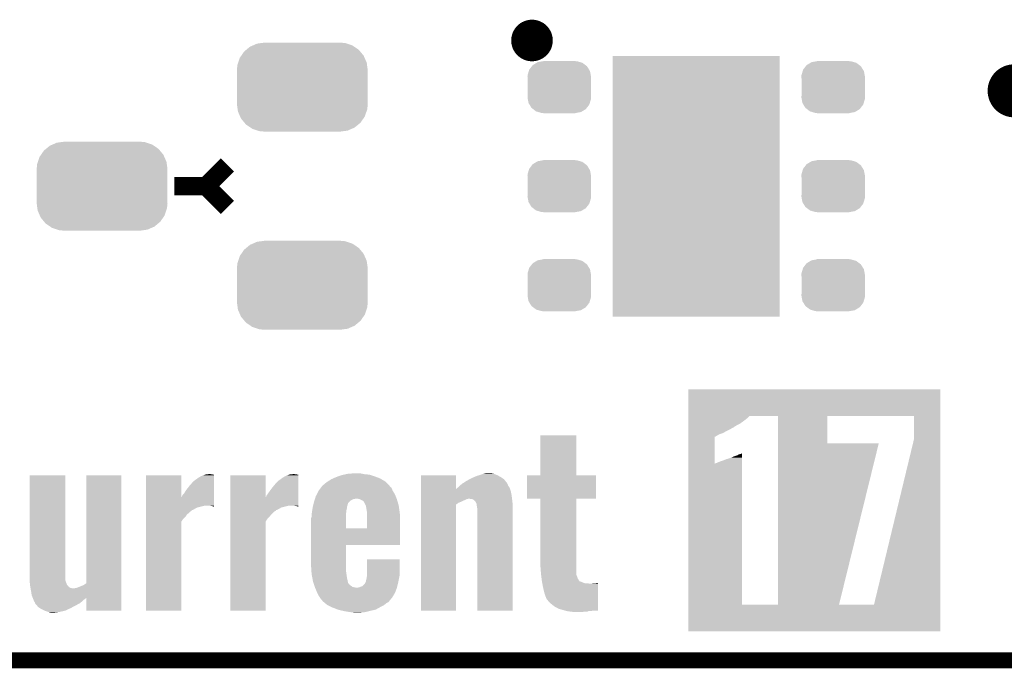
# Model space of a CAD drawing. Extents: x -1.3 to 24.2, y -3.9 to 53.4.
# Tile 4 of 44: x 4.9 to 14.4, y -3.9 to 2.3. Entities that reach past the tile are written whole.
import ezdxf

# ---------------------------------------------------------------- set-up
doc = ezdxf.new("R2010")
doc.units = 0
doc.layers.get('0').update_dxf_attribs({"linetype": 'CONTINUOUS'})
for name, color, linetype in [('CURRENT_17_CLICK_V100_GKO', 5, 'CONTINUOUS'), ('CURRENT_17_CLICK_V100_GTO', 14, 'CONTINUOUS'), ('CURRENT_17_CLICK_V100_GTS', 12, 'CONTINUOUS')]:
    doc.layers.add(name, color=color, linetype=linetype)

# ---------------------------------------------------------------- blocks, each defined once
blk = doc.blocks.new('CUSTOM_72')
for points in [[(-0.537468, 0.357976), (-0.50137, 0.387716), (0.540962, 0.357976), (0.497426, 0.387716)], [(-0.50137, 0.387716), (-0.475056, 0.399202), (0.497426, 0.387716), (0.48061, 0.399202)], [(-0.475056, 0.399202), (-0.434384, 0.416954), (0.48061, 0.399202), (0.427352, 0.416954)], [(-0.434384, 0.416954), (-0.39463, 0.422314), (0.427352, 0.416954), (0.41127, 0.422314)], [(-0.39463, 0.422314), (-0.36195, 0.42672), (0.41127, 0.422314), (0.36195, 0.42672)], [(-0.599296, 0.281086), (-0.585008, 0.30179), (0.596864, 0.281086), (0.587708, 0.30179)], [(-0.585008, 0.30179), (-0.55778, 0.34124), (0.587708, 0.30179), (0.554888, 0.34124)], [(-0.55778, 0.34124), (-0.537468, 0.357976), (0.554888, 0.34124), (0.540962, 0.357976)], [(-0.62738, 0.16256), (-0.622738, 0.21186), (0.62738, 0.16256), (0.620494, 0.21186)], [(-0.622738, 0.21186), (-0.614922, 0.234946), (0.620494, 0.21186), (0.617268, 0.234946)], [(-0.614922, 0.234946), (-0.599296, 0.281086), (0.617268, 0.234946), (0.596864, 0.281086)], [(-0.62611, 0.136688), (-0.62738, 0.16256), (0.62611, 0.136688), (0.62738, 0.16256)], [(-0.62611, -0.136688), (-0.62611, 0.136688), (0.62611, -0.136688), (0.62611, 0.136688)], [(-0.62738, -0.16256), (-0.62611, -0.136688), (0.62738, -0.16256), (0.62611, -0.136688)], [(-0.620492, -0.21186), (-0.62738, -0.16256), (0.622738, -0.21186), (0.62738, -0.16256)], [(-0.617268, -0.234946), (-0.620492, -0.21186), (0.61492, -0.234946), (0.622738, -0.21186)], [(-0.596862, -0.281086), (-0.617268, -0.234946), (0.599296, -0.281086), (0.61492, -0.234946)], [(-0.587708, -0.30179), (-0.596862, -0.281086), (0.585006, -0.30179), (0.599296, -0.281086)], [(-0.554886, -0.34124), (-0.587708, -0.30179), (0.55778, -0.34124), (0.585006, -0.30179)], [(-0.540962, -0.357976), (-0.554886, -0.34124), (0.537466, -0.357976), (0.55778, -0.34124)], [(-0.497424, -0.387716), (-0.540962, -0.357976), (0.50137, -0.387716), (0.537466, -0.357976)], [(-0.48061, -0.399202), (-0.497424, -0.387716), (0.475054, -0.399202), (0.50137, -0.387716)], [(-0.42735, -0.416954), (-0.48061, -0.399202), (0.434384, -0.416954), (0.475054, -0.399202)], [(-0.41127, -0.422314), (-0.42735, -0.416954), (0.394628, -0.422314), (0.434384, -0.416954)], [(-0.36195, -0.42672), (-0.41127, -0.422314), (0.36195, -0.42672), (0.394628, -0.422314)]]:
    blk.add_solid(points)
blk = doc.blocks.new('CUSTOM_73')
for points in [[(-0.288346, 0.167262), (-0.263218, 0.199814), (0.28593, 0.167262), (0.26581, 0.199814)], [(-0.263218, 0.199814), (-0.254768, 0.210758), (0.26581, 0.199814), (0.251368, 0.210758)], [(-0.254768, 0.210758), (-0.218054, 0.233), (0.251368, 0.210758), (0.222016, 0.233)], [(-0.218054, 0.233), (-0.20777, 0.23923), (0.222016, 0.233), (0.200324, 0.23923)], [(-0.20777, 0.23923), (-0.157486, 0.248168), (0.200324, 0.23923), (0.169202, 0.248168)], [(-0.157486, 0.248168), (-0.15367, 0.248846), (0.169202, 0.248168), (0.15367, 0.248846)], [(-0.15367, 0.248846), (-0.15367, 0.25019), (0.15367, 0.248846), (0.15367, 0.25019)], [(-0.3048, 0.09906), (-0.303986, 0.114586), (0.3048, 0.09906), (0.301898, 0.114586)], [(-0.30353, 0.079592), (-0.3048, 0.09906), (0.30353, 0.079592), (0.3048, 0.09906)], [(-0.303986, 0.114586), (-0.29256, 0.153072), (0.301898, 0.114586), (0.2947, 0.153072)], [(-0.29256, 0.153072), (-0.288346, 0.167262), (0.2947, 0.153072), (0.28593, 0.167262)], [(-0.30353, -0.079592), (-0.30353, 0.079592), (0.30353, -0.079592), (0.30353, 0.079592)], [(-0.3048, -0.09906), (-0.30353, -0.079592), (0.3048, -0.09906), (0.30353, -0.079592)], [(-0.301896, -0.114586), (-0.3048, -0.09906), (0.303986, -0.114586), (0.3048, -0.09906)], [(-0.2947, -0.153072), (-0.301896, -0.114586), (0.292558, -0.153072), (0.303986, -0.114586)], [(-0.285928, -0.167262), (-0.2947, -0.153072), (0.288346, -0.167262), (0.292558, -0.153072)], [(-0.26581, -0.199814), (-0.285928, -0.167262), (0.263216, -0.199814), (0.288346, -0.167262)], [(-0.251366, -0.210758), (-0.26581, -0.199814), (0.254768, -0.210758), (0.263216, -0.199814)], [(-0.222016, -0.233), (-0.251366, -0.210758), (0.218052, -0.233), (0.254768, -0.210758)], [(-0.200322, -0.23923), (-0.222016, -0.233), (0.20777, -0.23923), (0.218052, -0.233)], [(-0.169202, -0.248168), (-0.200322, -0.23923), (0.157484, -0.248168), (0.20777, -0.23923)], [(-0.15367, -0.248846), (-0.169202, -0.248168), (0.15367, -0.248846), (0.157484, -0.248168)], [(-0.15367, -0.25019), (-0.15367, -0.248846), (0.15367, -0.25019), (0.15367, -0.248846)]]:
    blk.add_solid(points)
blk = doc.blocks.new('RECTANGLE_59')
blk.add_solid([(0.8001, 1.24968), (0.8001, -1.24968), (-0.8001, 1.24968), (-0.8001, -1.24968)])

msp = doc.modelspace()

# ---------------------------------------------------------------- linework, layer by layer
at = {"layer": 'CURRENT_17_CLICK_V100_GKO', "const_width": 0.1524}
msp.add_lwpolyline([(-1.27, -3.81), (21.59, -3.81)], dxfattribs=at)
at = {"layer": 'CURRENT_17_CLICK_V100_GTO'}
for points, const_width in [([(9.75614, 2.1336, 1), (9.95426, 2.1336, 1)], 0.20066), ([(14.351, 1.651, 1), (14.605, 1.651, 1)], 0.254)]:
    msp.add_lwpolyline(points, format="xyb", close=True, dxfattribs=dict(at, const_width=const_width))
at = {"layer": 'CURRENT_17_CLICK_V100_GTO', "const_width": 0.1778}
for points in [[(6.731, 0.7366), (6.9342, 0.9398)], [(6.4262, 0.7366), (6.731, 0.7366)], [(6.731, 0.7366), (6.9342, 0.5334)]]:
    msp.add_lwpolyline(points, dxfattribs=at)
at = {"layer": 'CURRENT_17_CLICK_V100_GTO'}
for points in [[(11.353818, -1.46558), (11.35382, -1.211602), (13.771876, -1.46558), (13.77188, -1.211602)], [(11.35382, -1.211602), (11.353822, -1.21158), (13.77188, -1.211602), (11.353822, -1.21158)], [(11.353818, -1.48336), (11.353818, -1.46558), (11.9253, -1.48336), (11.943086, -1.46558)], [(11.353818, -1.50368), (11.353818, -1.48336), (11.8999, -1.50368), (11.9253, -1.48336)], [(11.353818, -1.539238), (11.353818, -1.50368), (11.85164, -1.539238), (11.8999, -1.50368)], [(12.21484, -1.465582), (11.943086, -1.46558), (12.68732, -1.465582), (12.687322, -1.46558)], [(12.214838, -1.729718), (12.21484, -1.465582), (12.6873, -1.729718), (12.68732, -1.465582)], [(13.51786, -1.465582), (12.687322, -1.46558), (13.771876, -1.465582), (13.771876, -1.46558)], [(13.51788, -1.689102), (13.51786, -1.465582), (13.771874, -1.689102), (13.771876, -1.465582)], [(11.353818, -1.55194), (11.353818, -1.539238), (11.82624, -1.55194), (11.85164, -1.539238)], [(11.353818, -1.5621), (11.353818, -1.55194), (11.80846, -1.5621), (11.82624, -1.55194)], [(11.353818, -1.569718), (11.353818, -1.5621), (11.795762, -1.569718), (11.80846, -1.5621)], [(11.353818, -1.574798), (11.353818, -1.569718), (11.79068, -1.574798), (11.795762, -1.569718)], [(11.353818, -1.59512), (11.353818, -1.574798), (11.75258, -1.59512), (11.79068, -1.574798)], [(11.353818, -1.6129), (11.353818, -1.59512), (11.71702, -1.6129), (11.75258, -1.59512)], [(9.93648, -2.037058), (9.9365, -1.651022), (10.279402, -2.037058), (10.27938, -1.651022)], [(9.9365, -1.651022), (9.936502, -1.651), (10.27938, -1.651022), (9.936502, -1.651)], [(11.353814, -1.922752), (11.353816, -1.66624), (11.6078, -1.922752), (11.607822, -1.66624)], [(11.353816, -1.64084), (11.353818, -1.63068), (11.656062, -1.64084), (11.686542, -1.63068)], [(11.353816, -1.651), (11.353816, -1.64084), (11.63574, -1.651), (11.656062, -1.64084)], [(11.353816, -1.666238), (11.353816, -1.651), (11.610344, -1.666238), (11.63574, -1.651)], [(11.353816, -1.66624), (11.353816, -1.666238), (11.607822, -1.66624), (11.610344, -1.666238)], [(11.353818, -1.63068), (11.353818, -1.6129), (11.686542, -1.63068), (11.71702, -1.6129)], [(13.134322, -3.2766), (13.51788, -1.689102), (13.77186, -3.2766), (13.771874, -1.689102)], [(12.214838, -1.72974), (12.214838, -1.729718), (13.180032, -1.72974), (12.6873, -1.729718)], [(12.214838, -3.276574), (12.214838, -1.72974), (12.799066, -3.276574), (13.180032, -1.72974)], [(11.69162, -1.892302), (11.7094, -1.88468), (11.869386, -1.892302), (11.869386, -1.88468)], [(11.7094, -1.88468), (11.719556, -1.879602), (11.869386, -1.88468), (11.869386, -1.879602)], [(11.719556, -1.879602), (11.724636, -1.8796), (11.869386, -1.879602), (11.869386, -1.8796)], [(11.724636, -1.8796), (11.765278, -1.866902), (11.869386, -1.8796), (11.869386, -1.866902)], [(11.765278, -1.866902), (11.7983, -1.85166), (11.869386, -1.866902), (11.869386, -1.85166)], [(11.7983, -1.85166), (11.823698, -1.844042), (11.869386, -1.85166), (11.869386, -1.844042)], [(11.823698, -1.844042), (11.841478, -1.83388), (11.869386, -1.844042), (11.869386, -1.83388)], [(11.841478, -1.83388), (11.854178, -1.83134), (11.869386, -1.83388), (11.869386, -1.83134)], [(11.854178, -1.83134), (11.8618, -1.8288), (11.869386, -1.83134), (11.869386, -1.8288)], [(11.8618, -1.8288), (11.869384, -1.823744), (11.869386, -1.8288), (11.869384, -1.823744)], [(11.353802, -3.276578), (11.353814, -1.922752), (11.86942, -3.276578), (11.869388, -1.922752)], [(11.6078, -1.922752), (11.617958, -1.92024), (11.869388, -1.922752), (11.869388, -1.92024)], [(11.617958, -1.92024), (11.63574, -1.91262), (11.869388, -1.92024), (11.869388, -1.91262)], [(11.63574, -1.91262), (11.673838, -1.89738), (11.869388, -1.91262), (11.869386, -1.89738)], [(11.673838, -1.89738), (11.69162, -1.892302), (11.869386, -1.89738), (11.869386, -1.892302)], [(5.03936, -3.032762), (5.03938, -2.037102), (5.37972, -3.032762), (5.37972, -2.037102)], [(5.03938, -2.037102), (5.039382, -2.03708), (5.37972, -2.037102), (5.039382, -2.03708)], [(5.58038, -3.07085), (5.5804, -2.037102), (5.918182, -3.07085), (5.9182, -2.037102)], [(5.5804, -2.037102), (5.580402, -2.03708), (5.9182, -2.037102), (5.580402, -2.03708)], [(6.154438, -2.245324), (6.15444, -2.037102), (6.492278, -2.245324), (6.49224, -2.037102)], [(6.15444, -2.037102), (6.154442, -2.03708), (6.49224, -2.037102), (6.154442, -2.03708)], [(6.609082, -2.092958), (6.6548, -2.05994), (6.807194, -2.092958), (6.807196, -2.05994)], [(6.6548, -2.05994), (6.680198, -2.0447), (6.807196, -2.05994), (6.807198, -2.0447)], [(6.680198, -2.0447), (6.705598, -2.03454), (6.807198, -2.0447), (6.807198, -2.03454)], [(6.705598, -2.03454), (6.72078, -2.02948), (6.807198, -2.03454), (6.8072, -2.02948)], [(6.72078, -2.02948), (6.728462, -2.02692), (6.8072, -2.02948), (6.78434, -2.02692)], [(6.728462, -2.02692), (6.756398, -2.02438), (6.78434, -2.02692), (6.771642, -2.02438)], [(6.962158, -2.245324), (6.96216, -2.037102), (7.299998, -2.245324), (7.29996, -2.037102)], [(6.96216, -2.037102), (6.962162, -2.03708), (7.29996, -2.037102), (6.962162, -2.03708)], [(7.416802, -2.092958), (7.46252, -2.05994), (7.614914, -2.092958), (7.614916, -2.05994)], [(7.46252, -2.05994), (7.487922, -2.0447), (7.614916, -2.05994), (7.614918, -2.0447)], [(7.487922, -2.0447), (7.51078, -2.034538), (7.614918, -2.0447), (7.614918, -2.034538)], [(7.51078, -2.034538), (7.527644, -2.02948), (7.614918, -2.034538), (7.61492, -2.02948)], [(7.527644, -2.02948), (7.536182, -2.02692), (7.61492, -2.02948), (7.59206, -2.02692)], [(7.536182, -2.02692), (7.564118, -2.02438), (7.59206, -2.02692), (7.579362, -2.02438)], [(7.899906, -2.092962), (7.932422, -2.07264), (8.445502, -2.092962), (8.410404, -2.07264)], [(7.932422, -2.07264), (7.949566, -2.06502), (8.410404, -2.07264), (8.397242, -2.06502)], [(7.949566, -2.06502), (7.97814, -2.05232), (8.397242, -2.06502), (8.363908, -2.05232)], [(7.97814, -2.05232), (7.999918, -2.044698), (8.363908, -2.05232), (8.3439, -2.044698)], [(7.999918, -2.044698), (8.028942, -2.03454), (8.3439, -2.044698), (8.311732, -2.03454)], [(8.028942, -2.03454), (8.051802, -2.02946), (8.311732, -2.03454), (8.295642, -2.02946)], [(8.051802, -2.02946), (8.074662, -2.02438), (8.295642, -2.02946), (8.244838, -2.02438)], [(8.074662, -2.02438), (8.097522, -2.0193), (8.244838, -2.02438), (8.219442, -2.0193)], [(8.097522, -2.0193), (8.17118, -2.01676), (8.219442, -2.0193), (8.206742, -2.01676)], [(8.790958, -2.169076), (8.79096, -2.037102), (9.126262, -2.169076), (9.12622, -2.037102)], [(8.79096, -2.037102), (8.790962, -2.03708), (9.12622, -2.037102), (8.790962, -2.03708)], [(9.22528, -2.090422), (9.25728, -2.072642), (9.60051, -2.090422), (9.585962, -2.072642)], [(9.25728, -2.072642), (9.271, -2.06502), (9.585962, -2.072642), (9.57453, -2.06502)], [(9.271, -2.06502), (9.300632, -2.05232), (9.57453, -2.06502), (9.55548, -2.05232)], [(9.300632, -2.05232), (9.324338, -2.04216), (9.55548, -2.05232), (9.536854, -2.04216)], [(9.324338, -2.04216), (9.340304, -2.03708), (9.536854, -2.04216), (9.52754, -2.03708)], [(9.340304, -2.03708), (9.372236, -2.02692), (9.52754, -2.03708), (9.504682, -2.02692)], [(9.372236, -2.02692), (9.38022, -2.02438), (9.504682, -2.02692), (9.496214, -2.02438)], [(9.38022, -2.02438), (9.402234, -2.0193), (9.496214, -2.02438), (9.479278, -2.0193)], [(9.402234, -2.0193), (9.413242, -2.01676), (9.479278, -2.0193), (9.45896, -2.01676)], [(9.80694, -2.260578), (9.80696, -2.037102), (10.467318, -2.260578), (10.46734, -2.037102)], [(9.80696, -2.037102), (9.806962, -2.03708), (10.46734, -2.037102), (10.279402, -2.03708)], [(9.806962, -2.03708), (9.93648, -2.037058), (10.279402, -2.03708), (10.279402, -2.037058)], [(6.53796, -2.179322), (6.57098, -2.13614), (6.807188, -2.179322), (6.807192, -2.13614)], [(6.57098, -2.13614), (6.609082, -2.092958), (6.807192, -2.13614), (6.807194, -2.092958)], [(7.34568, -2.17932), (7.3787, -2.13614), (7.614908, -2.17932), (7.614912, -2.13614)], [(7.3787, -2.13614), (7.416802, -2.092958), (7.614912, -2.13614), (7.614914, -2.092958)], [(7.810502, -2.18186), (7.831084, -2.153924), (8.51916, -2.18186), (8.506462, -2.153924)], [(7.831084, -2.153924), (7.840444, -2.141222), (8.506462, -2.153924), (8.491226, -2.141222)], [(7.840444, -2.141222), (7.846056, -2.133606), (8.491226, -2.141222), (8.48868, -2.133606)], [(7.846056, -2.133606), (7.846062, -2.133598), (8.48868, -2.133606), (8.488672, -2.133598)], [(7.846062, -2.133598), (7.85368, -2.12852), (8.488672, -2.133598), (8.483278, -2.12852)], [(7.85368, -2.12852), (7.86892, -2.11582), (8.483278, -2.12852), (8.469786, -2.11582)], [(7.86892, -2.11582), (7.891782, -2.09804), (8.469786, -2.11582), (8.450898, -2.09804)], [(7.891782, -2.09804), (7.899906, -2.092962), (8.450898, -2.09804), (8.445502, -2.092962)], [(8.790958, -2.18948), (8.790958, -2.169076), (9.652, -2.18948), (9.645724, -2.169076)], [(9.126262, -2.169076), (9.128766, -2.164078), (9.645724, -2.169076), (9.644186, -2.164078)], [(9.128766, -2.164078), (9.13384, -2.16154), (9.644186, -2.164078), (9.643406, -2.16154)], [(9.13384, -2.16154), (9.139644, -2.15646), (9.643406, -2.16154), (9.641842, -2.15646)], [(9.139644, -2.15646), (9.15416, -2.14376), (9.641842, -2.15646), (9.633376, -2.14376)], [(9.15416, -2.14376), (9.165334, -2.133602), (9.633376, -2.14376), (9.626602, -2.133602)], [(9.165334, -2.133602), (9.182102, -2.11836), (9.626602, -2.133602), (9.62007, -2.11836)], [(9.182102, -2.11836), (9.186026, -2.11582), (9.62007, -2.11836), (9.61898, -2.11582)], [(9.186026, -2.11582), (9.201722, -2.105664), (9.61898, -2.11582), (9.613902, -2.105664)], [(9.201722, -2.105664), (9.209582, -2.100578), (9.613902, -2.105664), (9.608818, -2.100578)], [(9.209582, -2.100578), (9.22528, -2.090422), (9.608818, -2.100578), (9.60051, -2.090422)], [(6.154436, -2.32664), (6.154438, -2.245324), (6.807178, -2.32664), (6.807184, -2.245324)], [(6.492278, -2.245324), (6.499862, -2.237734), (6.807184, -2.245324), (6.807184, -2.237734)], [(6.499862, -2.237734), (6.502404, -2.227578), (6.807184, -2.237734), (6.807184, -2.227578)], [(6.502404, -2.227578), (6.5151, -2.214878), (6.807184, -2.227578), (6.807186, -2.214878)], [(6.5151, -2.214878), (6.53796, -2.179322), (6.807186, -2.214878), (6.807188, -2.179322)], [(6.962156, -2.32664), (6.962158, -2.245324), (7.614898, -2.32664), (7.614904, -2.245324)], [(7.299998, -2.245324), (7.307582, -2.237734), (7.614904, -2.245324), (7.614904, -2.237734)], [(7.307582, -2.237734), (7.310122, -2.227578), (7.614904, -2.237734), (7.614904, -2.227578)], [(7.310122, -2.227578), (7.32028, -2.21488), (7.614904, -2.227578), (7.614906, -2.21488)], [(7.32028, -2.21488), (7.34568, -2.17932), (7.614906, -2.21488), (7.614908, -2.17932)], [(7.76882, -2.278378), (7.77367, -2.26314), (8.115302, -2.278378), (8.143244, -2.26314)], [(7.77367, -2.26314), (7.774478, -2.2606), (8.143244, -2.26314), (8.163562, -2.2606)], [(7.774478, -2.2606), (7.78256, -2.235198), (8.557826, -2.2606), (8.547948, -2.235198)], [(7.78256, -2.235198), (7.790542, -2.219958), (8.547948, -2.235198), (8.54202, -2.219958)], [(7.790542, -2.219958), (7.810502, -2.18186), (8.54202, -2.219958), (8.51916, -2.18186)], [(8.206734, -2.265678), (8.188958, -2.2606), (8.5598, -2.265678), (8.557826, -2.2606)], [(8.20674, -2.26568), (8.206734, -2.265678), (8.559802, -2.26568), (8.5598, -2.265678)], [(8.23214, -2.278382), (8.20674, -2.26568), (8.563506, -2.278382), (8.559802, -2.26568)], [(8.790958, -2.22504), (8.790958, -2.18948), (9.65962, -2.22504), (9.652, -2.18948)], [(8.790958, -2.2606), (8.790958, -2.22504), (9.664066, -2.2606), (9.65962, -2.22504)], [(8.790958, -2.263142), (8.790958, -2.2606), (9.232898, -2.263142), (9.243058, -2.2606)], [(8.790958, -2.27076), (8.790958, -2.263142), (9.21512, -2.27076), (9.232898, -2.263142)], [(9.281156, -2.26314), (9.253222, -2.2606), (9.664384, -2.26314), (9.664066, -2.2606)], [(9.285604, -2.26568), (9.281156, -2.26314), (9.6647, -2.26568), (9.664384, -2.26314)], [(9.298938, -2.273298), (9.285604, -2.26568), (9.665502, -2.273298), (9.6647, -2.26568)], [(9.936458, -2.2606), (9.80694, -2.260578), (10.467318, -2.2606), (10.467318, -2.260578)], [(9.93646, -2.260622), (9.936458, -2.2606), (10.27938, -2.260622), (10.467318, -2.2606)], [(9.93648, -2.913382), (9.93646, -2.260622), (10.27938, -2.913382), (10.27938, -2.260622)], [(6.154436, -2.32918), (6.154436, -2.32664), (6.7056, -2.32918), (6.718298, -2.32664)], [(6.154436, -2.33426), (6.154436, -2.32918), (6.68782, -2.33426), (6.7056, -2.32918)], [(6.154436, -2.34442), (6.154436, -2.33426), (6.644638, -2.34442), (6.68782, -2.33426)], [(6.154436, -2.36982), (6.154436, -2.34442), (6.598914, -2.36982), (6.644638, -2.34442)], [(6.781798, -2.32918), (6.756402, -2.32664), (6.807178, -2.32918), (6.807178, -2.32664)], [(6.799576, -2.334258), (6.781798, -2.32918), (6.807178, -2.334258), (6.807178, -2.32918)], [(6.802114, -2.336794), (6.799576, -2.334258), (6.807178, -2.336794), (6.807178, -2.334258)], [(6.807178, -2.3368), (6.802114, -2.336794), (6.807178, -2.3368), (6.807178, -2.336794)], [(6.962156, -2.32918), (6.962156, -2.32664), (7.510778, -2.32918), (7.526018, -2.32664)], [(6.962156, -2.33426), (6.962156, -2.32918), (7.493, -2.33426), (7.510778, -2.32918)], [(6.962156, -2.34442), (6.962156, -2.33426), (7.452358, -2.34442), (7.493, -2.33426)], [(6.962156, -2.36982), (6.962156, -2.34442), (7.406634, -2.36982), (7.452358, -2.34442)], [(7.589518, -2.32918), (7.564122, -2.32664), (7.614898, -2.32918), (7.614898, -2.32664)], [(7.607296, -2.334258), (7.589518, -2.32918), (7.614898, -2.334258), (7.614898, -2.32918)], [(7.609834, -2.336794), (7.607296, -2.334258), (7.614898, -2.336794), (7.614898, -2.334258)], [(7.614898, -2.3368), (7.609834, -2.336794), (7.614898, -2.3368), (7.614898, -2.336794)], [(7.746866, -2.37744), (7.750474, -2.35458), (8.07466, -2.37744), (8.07974, -2.35458)], [(7.750474, -2.35458), (7.75208, -2.34442), (8.07974, -2.35458), (8.08101, -2.34442)], [(7.75208, -2.34442), (7.754498, -2.334258), (8.08101, -2.34442), (8.082282, -2.334258)], [(7.754498, -2.334258), (7.758126, -2.31902), (8.082282, -2.334258), (8.087358, -2.31902)], [(7.758126, -2.31902), (7.760546, -2.308862), (8.087358, -2.31902), (8.0899, -2.308862)], [(7.760546, -2.308862), (7.76236, -2.301238), (8.0899, -2.308862), (8.092444, -2.301238)], [(7.76236, -2.301238), (7.76478, -2.291082), (8.092444, -2.301238), (8.102598, -2.291082)], [(7.76478, -2.291082), (7.76882, -2.278378), (8.102598, -2.291082), (8.115302, -2.278378)], [(8.244842, -2.291084), (8.23214, -2.278382), (8.56721, -2.291084), (8.563506, -2.278382)], [(8.24738, -2.296164), (8.244842, -2.291084), (8.568692, -2.296164), (8.56721, -2.291084)], [(8.247382, -2.298704), (8.24738, -2.296164), (8.569432, -2.298704), (8.568692, -2.296164)], [(8.261352, -2.326642), (8.247382, -2.298704), (8.57758, -2.326642), (8.569432, -2.298704)], [(8.26262, -2.329182), (8.261352, -2.326642), (8.577944, -2.329182), (8.57758, -2.326642)], [(8.27024, -2.37236), (8.26262, -2.329182), (8.584112, -2.37236), (8.577944, -2.329182)], [(8.79094, -3.332458), (8.790956, -2.31649), (9.126198, -3.332458), (9.12622, -2.31649)], [(8.790956, -2.28854), (8.790958, -2.27076), (9.17702, -2.28854), (9.21512, -2.27076)], [(8.790956, -2.298702), (8.790956, -2.28854), (9.151618, -2.298702), (9.17702, -2.28854)], [(8.790956, -2.31649), (8.790956, -2.298702), (9.12622, -2.31649), (9.151618, -2.298702)], [(9.314178, -2.28854), (9.298938, -2.273298), (9.667108, -2.28854), (9.665502, -2.273298)], [(9.324338, -2.308858), (9.314178, -2.28854), (9.669246, -2.308858), (9.667108, -2.28854)], [(9.324802, -2.313942), (9.324338, -2.308858), (9.66978, -2.313942), (9.669246, -2.308858)], [(9.32688, -2.336798), (9.324802, -2.313942), (9.669778, -2.336798), (9.66978, -2.313942)], [(9.33196, -2.359658), (9.32688, -2.336798), (9.669778, -2.359658), (9.669778, -2.336798)], [(9.33196, -3.332458), (9.33196, -2.359658), (9.669758, -3.332458), (9.669778, -2.359658)], [(6.154434, -2.39776), (6.154436, -2.382522), (6.56336, -2.39776), (6.5786, -2.382522)], [(6.154434, -2.410462), (6.154434, -2.39776), (6.54812, -2.410462), (6.56336, -2.39776)], [(6.154434, -2.43332), (6.154434, -2.410462), (6.532878, -2.43332), (6.54812, -2.410462)], [(6.154434, -2.453644), (6.154434, -2.43332), (6.51002, -2.453644), (6.532878, -2.43332)], [(6.154434, -2.481584), (6.154434, -2.453644), (6.49224, -2.481584), (6.51002, -2.453644)], [(6.154436, -2.369826), (6.154436, -2.36982), (6.596374, -2.369826), (6.598914, -2.36982)], [(6.154436, -2.377442), (6.154436, -2.369826), (6.588756, -2.377442), (6.596374, -2.369826)], [(6.154436, -2.382522), (6.154436, -2.377442), (6.5786, -2.382522), (6.588756, -2.377442)], [(6.962154, -2.397762), (6.962156, -2.382524), (7.371078, -2.397762), (7.383778, -2.382524)], [(6.962154, -2.410462), (6.962154, -2.397762), (7.355838, -2.410462), (7.371078, -2.397762)], [(6.962154, -2.43332), (6.962154, -2.410462), (7.338058, -2.43332), (7.355838, -2.410462)], [(6.962154, -2.453642), (6.962154, -2.43332), (7.31774, -2.453642), (7.338058, -2.43332)], [(6.962154, -2.481584), (6.962154, -2.453642), (7.29996, -2.481584), (7.31774, -2.453642)], [(6.962156, -2.369828), (6.962156, -2.36982), (7.401556, -2.369828), (7.406634, -2.36982)], [(6.962156, -2.377442), (6.962156, -2.369828), (7.396474, -2.377442), (7.401556, -2.369828)], [(6.962156, -2.382524), (6.962156, -2.377442), (7.383778, -2.382524), (7.396474, -2.377442)], [(7.73684, -2.542518), (7.736842, -2.446016), (8.07212, -2.542518), (8.07212, -2.446016)], [(7.736842, -2.446016), (7.74192, -2.433318), (8.07212, -2.446016), (8.07212, -2.433318)], [(7.74192, -2.433318), (7.743506, -2.40792), (8.07212, -2.433318), (8.07212, -2.40792)], [(7.743506, -2.40792), (7.74446, -2.39268), (8.07212, -2.40792), (8.07339, -2.39268)], [(7.74446, -2.39268), (7.746866, -2.37744), (8.07339, -2.39268), (8.07466, -2.37744)], [(8.27278, -2.390142), (8.27024, -2.37236), (8.586652, -2.390142), (8.584112, -2.37236)], [(8.272766, -2.47904), (8.272778, -2.397762), (8.59028, -2.47904), (8.58774, -2.397762)], [(8.272778, -2.397762), (8.27278, -2.390142), (8.58774, -2.397762), (8.586652, -2.390142)], [(6.15442, -3.332458), (6.154434, -2.481584), (6.492218, -3.332458), (6.49224, -2.481584)], [(6.96214, -3.332458), (6.962154, -2.481584), (7.299938, -3.332458), (7.29996, -2.481584)], [(7.73684, -2.54254), (7.73684, -2.542518), (8.272758, -2.54254), (8.07212, -2.542518)], [(7.73684, -2.7051), (7.73684, -2.54254), (8.590258, -2.7051), (8.590272, -2.54254)], [(8.272758, -2.54254), (8.272766, -2.47904), (8.590272, -2.54254), (8.59028, -2.47904)], [(7.73684, -2.705122), (7.73684, -2.7051), (8.07212, -2.705122), (8.590258, -2.7051)], [(7.73684, -2.905762), (7.73684, -2.705122), (8.07212, -2.905762), (8.07212, -2.705122)], [(7.740058, -2.95402), (7.73684, -2.905762), (8.07212, -2.95402), (8.07212, -2.905762)], [(8.27278, -2.987042), (8.2728, -2.842282), (8.58774, -2.987042), (8.58774, -2.842282)], [(8.2728, -2.842282), (8.272802, -2.84226), (8.58774, -2.842282), (8.272802, -2.84226)], [(9.940808, -2.9718), (9.93648, -2.913382), (10.27938, -2.9718), (10.27938, -2.913382)], [(7.741412, -2.97434), (7.740058, -2.95402), (8.07466, -2.97434), (8.07212, -2.95402)], [(7.74192, -2.98196), (7.741412, -2.97434), (8.075804, -2.98196), (8.07466, -2.97434)], [(7.749916, -3.025138), (7.74192, -2.98196), (8.08228, -3.025138), (8.075804, -2.98196)], [(8.268968, -3.0226), (8.27024, -3.017518), (8.58012, -3.0226), (8.581208, -3.017518)], [(8.27024, -3.017518), (8.27278, -2.997198), (8.581208, -3.017518), (8.585562, -2.997198)], [(8.27278, -2.997198), (8.27278, -2.987042), (8.585562, -2.997198), (8.58774, -2.987042)], [(9.94156, -2.98196), (9.940808, -2.9718), (10.280652, -2.98196), (10.27938, -2.9718)], [(9.94278, -2.992124), (9.94156, -2.98196), (10.281922, -2.992124), (10.280652, -2.98196)], [(9.946742, -3.025142), (9.94278, -2.992124), (10.29462, -3.025142), (10.281922, -2.992124)], [(5.03936, -3.04546), (5.03936, -3.032762), (5.382262, -3.04546), (5.37972, -3.032762)], [(5.03936, -3.060698), (5.03936, -3.04546), (5.387342, -3.060698), (5.382262, -3.04546)], [(5.040208, -3.068318), (5.03936, -3.060698), (5.38988, -3.068318), (5.387342, -3.060698)], [(5.042184, -3.0861), (5.040208, -3.068318), (5.397502, -3.0861), (5.38988, -3.068318)], [(5.043876, -3.101342), (5.042184, -3.0861), (5.410202, -3.101342), (5.397502, -3.0861)], [(5.04444, -3.106422), (5.043876, -3.101342), (5.416978, -3.106422), (5.410202, -3.101342)], [(5.046346, -3.11658), (5.04444, -3.106422), (5.430524, -3.11658), (5.416978, -3.106422)], [(5.466082, -3.11912), (5.491482, -3.114038), (5.91818, -3.11912), (5.91818, -3.114038)], [(5.491482, -3.114038), (5.554982, -3.088638), (5.91818, -3.114038), (5.918182, -3.088638)], [(5.554982, -3.088638), (5.58038, -3.07085), (5.918182, -3.088638), (5.918182, -3.07085)], [(7.75368, -3.04546), (7.749916, -3.025138), (8.08736, -3.04546), (8.08228, -3.025138)], [(7.75462, -3.05054), (7.75368, -3.04546), (8.08849, -3.05054), (8.08736, -3.04546)], [(7.760278, -3.068322), (7.75462, -3.05054), (8.09244, -3.068322), (8.08849, -3.05054)], [(7.761088, -3.070866), (7.760278, -3.068322), (8.092454, -3.070866), (8.09244, -3.068322)], [(7.761896, -3.073404), (7.761088, -3.070866), (8.097522, -3.073404), (8.092454, -3.070866)], [(7.766744, -3.088642), (7.761896, -3.073404), (8.110222, -3.088642), (8.097522, -3.073404)], [(7.7724, -3.106422), (7.766744, -3.088642), (8.135622, -3.106422), (8.110222, -3.088642)], [(7.77347, -3.10896), (7.7724, -3.106422), (8.15086, -3.10896), (8.135622, -3.106422)], [(7.775608, -3.11404), (7.77347, -3.10896), (8.171182, -3.11404), (8.15086, -3.10896)], [(7.79272, -3.15468), (7.775608, -3.11404), (8.544826, -3.15468), (8.559798, -3.11404)], [(8.178802, -3.11404), (8.19912, -3.108958), (8.559798, -3.11404), (8.561068, -3.108958)], [(8.19912, -3.108958), (8.227062, -3.098798), (8.561068, -3.108958), (8.563608, -3.098798)], [(8.227062, -3.098798), (8.24738, -3.081018), (8.563608, -3.098798), (8.568054, -3.081018)], [(8.24738, -3.081018), (8.25246, -3.073398), (8.568054, -3.081018), (8.56996, -3.073398)], [(8.25246, -3.073398), (8.257538, -3.06324), (8.56996, -3.073398), (8.5725, -3.06324)], [(8.257538, -3.06324), (8.26262, -3.053078), (8.5725, -3.06324), (8.574404, -3.053078)], [(8.26262, -3.053078), (8.26516, -3.03784), (8.574404, -3.053078), (8.577262, -3.03784)], [(8.26516, -3.03784), (8.268968, -3.0226), (8.577262, -3.03784), (8.58012, -3.0226)], [(9.94918, -3.045462), (9.946742, -3.025142), (10.30682, -3.045462), (10.29462, -3.025142)], [(9.950104, -3.050542), (9.94918, -3.045462), (10.309868, -3.050542), (10.30682, -3.045462)], [(9.950566, -3.05308), (9.950104, -3.050542), (10.317478, -3.05308), (10.309868, -3.050542)], [(9.951952, -3.0607), (9.950566, -3.05308), (10.33526, -3.0607), (10.317478, -3.05308)], [(9.953798, -3.07086), (9.951952, -3.0607), (10.363202, -3.07086), (10.33526, -3.0607)], [(9.95426, -3.0734), (9.953798, -3.07086), (10.406378, -3.0734), (10.363202, -3.07086)], [(9.95934, -3.10134), (9.95426, -3.0734), (10.487656, -3.10134), (10.487658, -3.0734)], [(9.9695, -3.147062), (9.95934, -3.10134), (10.487652, -3.147062), (10.487656, -3.10134)], [(10.43178, -3.0734), (10.45464, -3.07086), (10.487658, -3.0734), (10.487658, -3.07086)], [(10.45464, -3.07086), (10.48766, -3.068344), (10.487658, -3.07086), (10.48766, -3.068344)], [(5.046822, -3.11912), (5.046346, -3.11658), (5.455918, -3.11912), (5.430524, -3.11658)], [(5.05206, -3.14706), (5.046822, -3.11912), (5.91818, -3.14706), (5.91818, -3.11912)], [(5.05714, -3.182616), (5.05206, -3.14706), (5.91818, -3.182616), (5.91818, -3.14706)], [(5.067902, -3.210596), (5.05714, -3.182616), (5.91818, -3.210596), (5.91818, -3.182616)], [(7.796532, -3.162302), (7.79272, -3.15468), (8.54202, -3.162302), (8.544826, -3.15468)], [(7.8105, -3.190238), (7.796532, -3.162302), (8.524946, -3.190238), (8.54202, -3.162302)], [(7.821816, -3.20802), (7.8105, -3.190238), (8.51408, -3.20802), (8.524946, -3.190238)], [(7.82828, -3.218178), (7.821816, -3.20802), (8.505714, -3.218178), (8.51408, -3.20802)], [(9.979658, -3.18262), (9.9695, -3.147062), (10.48765, -3.18262), (10.487652, -3.147062)], [(9.98982, -3.20802), (9.979658, -3.18262), (10.487648, -3.20802), (10.48765, -3.18262)], [(9.999978, -3.228336), (9.98982, -3.20802), (10.487646, -3.228336), (10.487648, -3.20802)], [(5.06984, -3.21564), (5.067902, -3.210596), (5.575298, -3.21564), (5.580342, -3.210596)], [(5.070856, -3.21818), (5.06984, -3.21564), (5.572758, -3.21818), (5.575298, -3.21564)], [(5.076952, -3.23342), (5.070856, -3.21818), (5.55244, -3.23342), (5.572758, -3.21818)], [(5.08, -3.24104), (5.076952, -3.23342), (5.544058, -3.24104), (5.55244, -3.23342)], [(5.09016, -3.258818), (5.08, -3.24104), (5.524502, -3.258818), (5.544058, -3.24104)], [(5.090162, -3.258822), (5.09016, -3.258818), (5.524498, -3.258822), (5.524502, -3.258818)], [(5.0927, -3.26897), (5.090162, -3.258822), (5.506456, -3.26897), (5.524498, -3.258822)], [(5.097776, -3.271518), (5.0927, -3.26897), (5.501926, -3.271518), (5.506456, -3.26897)], [(5.106092, -3.28168), (5.097776, -3.271518), (5.48386, -3.28168), (5.501926, -3.271518)], [(5.120638, -3.299456), (5.106092, -3.28168), (5.450084, -3.299456), (5.48386, -3.28168)], [(5.13262, -3.30708), (5.120638, -3.299456), (5.4356, -3.30708), (5.450084, -3.299456)], [(5.58038, -3.332458), (5.580342, -3.210596), (5.918178, -3.332458), (5.91818, -3.210596)], [(7.843516, -3.233418), (7.82828, -3.218178), (8.493162, -3.233418), (8.505714, -3.218178)], [(7.84606, -3.241034), (7.843516, -3.233418), (8.48689, -3.241034), (8.493162, -3.233418)], [(7.85826, -3.251202), (7.84606, -3.241034), (8.478516, -3.251202), (8.48689, -3.241034)], [(7.861306, -3.25374), (7.85826, -3.251202), (8.473442, -3.25374), (8.478516, -3.251202)], [(7.873496, -3.2639), (7.861306, -3.25374), (8.45566, -3.2639), (8.473442, -3.25374)], [(7.89178, -3.27914), (7.873496, -3.2639), (8.43824, -3.27914), (8.45566, -3.2639)], [(7.89712, -3.281682), (7.89178, -3.27914), (8.435336, -3.281682), (8.43824, -3.27914)], [(7.934452, -3.29946), (7.89712, -3.281682), (8.399782, -3.29946), (8.435336, -3.281682)], [(7.94512, -3.30454), (7.934452, -3.29946), (8.39075, -3.30454), (8.399782, -3.29946)], [(10.033, -3.2639), (9.999978, -3.228336), (10.487642, -3.2639), (10.487646, -3.228336)], [(10.068562, -3.29184), (10.033, -3.2639), (10.48764, -3.29184), (10.487642, -3.2639)], [(10.109198, -3.3147), (10.068562, -3.29184), (10.487638, -3.3147), (10.48764, -3.29184)], [(11.3538, -3.530578), (11.353802, -3.2766), (13.771858, -3.530578), (13.77186, -3.2766)], [(11.353802, -3.2766), (11.353802, -3.276578), (12.214838, -3.2766), (11.86942, -3.276578)], [(12.214838, -3.2766), (12.214838, -3.276574), (13.134322, -3.2766), (12.799066, -3.276574)], [(5.14858, -3.317238), (5.13262, -3.30708), (5.414266, -3.317238), (5.4356, -3.30708)], [(5.17906, -3.33248), (5.14858, -3.317238), (5.382258, -3.33248), (5.414266, -3.317238)], [(5.207, -3.34264), (5.17906, -3.33248), (5.337554, -3.34264), (5.382258, -3.33248)], [(5.214622, -3.34518), (5.207, -3.34264), (5.32638, -3.34518), (5.337554, -3.34264)], [(5.229858, -3.350258), (5.214622, -3.34518), (5.28914, -3.350258), (5.32638, -3.34518)], [(5.25272, -3.3528), (5.229858, -3.350258), (5.270498, -3.3528), (5.28914, -3.350258)], [(5.918178, -3.33248), (5.58038, -3.332458), (5.918178, -3.33248), (5.918178, -3.332458)], [(6.492218, -3.33248), (6.15442, -3.332458), (6.492218, -3.33248), (6.492218, -3.332458)], [(7.299938, -3.33248), (6.96214, -3.332458), (7.299938, -3.33248), (7.299938, -3.332458)], [(7.991802, -3.322322), (7.94512, -3.30454), (8.359136, -3.322322), (8.39075, -3.30454)], [(7.998458, -3.324858), (7.991802, -3.322322), (8.348482, -3.324858), (8.359136, -3.322322)], [(8.041134, -3.33502), (7.998458, -3.324858), (8.3058, -3.33502), (8.348482, -3.324858)], [(8.0518, -3.33756), (8.041134, -3.33502), (8.295216, -3.33756), (8.3058, -3.33502)], [(8.09752, -3.34518), (8.0518, -3.33756), (8.263464, -3.34518), (8.295216, -3.33756)], [(8.13562, -3.35026), (8.09752, -3.34518), (8.242298, -3.35026), (8.263464, -3.34518)], [(8.150858, -3.3528), (8.13562, -3.35026), (8.17118, -3.3528), (8.242298, -3.35026)], [(9.126198, -3.33248), (8.79094, -3.332458), (9.126198, -3.33248), (9.126198, -3.332458)], [(9.669758, -3.33248), (9.33196, -3.332458), (9.669758, -3.33248), (9.669758, -3.332458)], [(10.15238, -3.3274), (10.109198, -3.3147), (10.487638, -3.3274), (10.487638, -3.3147)], [(10.17143, -3.33248), (10.15238, -3.3274), (10.487638, -3.33248), (10.487638, -3.3274)], [(10.180954, -3.33502), (10.17143, -3.33248), (10.449558, -3.33502), (10.462258, -3.33248)], [(10.190478, -3.33756), (10.180954, -3.33502), (10.408918, -3.33756), (10.43178, -3.33502)], [(10.190492, -3.337562), (10.190478, -3.33756), (10.398756, -3.337562), (10.408918, -3.33756)], [(10.2235, -3.34264), (10.190492, -3.337562), (10.386056, -3.34264), (10.398756, -3.337562)], [(10.24636, -3.34518), (10.2235, -3.34264), (10.342882, -3.34518), (10.36828, -3.34264)], [(13.771858, -3.5306), (11.3538, -3.530578), (13.771858, -3.5306), (13.771858, -3.530578)]]:
    msp.add_solid(points, dxfattribs=at)

# ---------------------------------------------------------------- block references
at = {"layer": 'CURRENT_17_CLICK_V100_GTS'}
for name, p in [('CUSTOM_72', (7.65302, 1.68656)), ('RECTANGLE_59', (11.43, 0.7366)), ('CUSTOM_73', (10.11682, 1.68656)), ('CUSTOM_73', (12.74318, 1.68656)), ('CUSTOM_72', (5.73278, 0.7366)), ('CUSTOM_73', (10.11682, 0.7366)), ('CUSTOM_73', (12.74318, 0.7366)), ('CUSTOM_72', (7.65302, -0.21336)), ('CUSTOM_73', (10.11682, -0.21336)), ('CUSTOM_73', (12.74318, -0.21336))]:
    msp.add_blockref(name, p, dxfattribs=at)

doc.saveas('drawing.dxf')
